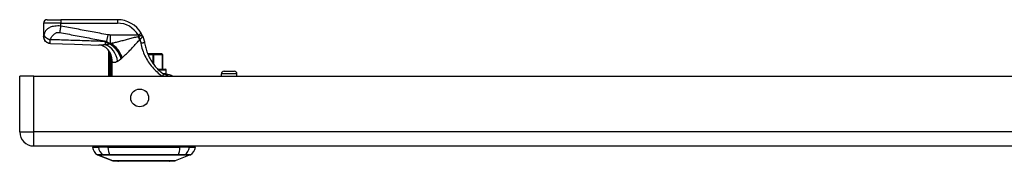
# Model space of a CAD drawing. Header units: inches. Extents: x 7 to 171, y 11 to 89.
# Tile 1 of 128: x 7.28 to 18.57, y 10.92 to 12.54. Entities that reach past the tile are written whole.
import ezdxf

# ---------------------------------------------------------------- set-up
doc = ezdxf.new("R2010")
doc.units = ezdxf.units.IN
doc.header["$MEASUREMENT"] = 0
doc.layers.add('Visible Edges(ANSI)', color=7, linetype='Continuous', lineweight=25)
doc.layers.add('Visible Tangent Edges(ANSI)', color=7, linetype='Continuous', lineweight=25)

msp = doc.modelspace()

# ---------------------------------------------------------------- linework, layer by layer
at = {"layer": 'Visible Edges(ANSI)'}
for p, q in [((7.595, 12.542), (7.753, 12.542)), ((8.402, 12.542), (7.753, 12.542)), ((7.556, 12.503), (7.556, 12.351)), ((7.556, 12.351), (7.556, 12.349)), ((8.298, 12.185), (8.298, 11.897)), ((8.316, 12.163), (8.316, 12.162)), ((8.807, 12.152), (8.748, 12.152)), ((8.807, 12.152), (8.81, 12.152)), ((8.912, 12.152), (8.81, 12.152)), ((8.912, 12.152), (8.912, 12.152)), ((8.92, 11.975), (8.92, 12.144)), ((8.865, 11.975), (8.95, 11.975)), ((8.961, 11.928), (8.961, 11.963)), ((7.282, 11.258), (7.282, 11.897)), ((7.443, 11.897), (7.282, 11.897)), ((7.443, 11.897), (43.039, 11.897)), ((8.976, 11.916), (8.945, 11.916)), ((8.979, 11.916), (8.976, 11.916)), ((9.594, 11.897), (9.594, 11.921)), ((9.625, 11.953), (9.74, 11.953)), ((9.771, 11.897), (9.771, 11.921)), ((7.443, 11.097), (43.039, 11.097)), ((8.115, 11.082), (8.183, 11.082)), ((8.294, 11.082), (8.183, 11.082)), ((8.294, 11.082), (9.117, 11.082)), ((9.228, 11.082), (9.117, 11.082)), ((9.228, 11.082), (9.296, 11.082)), ((8.349, 10.927), (8.175, 10.995)), ((9.236, 10.995), (9.062, 10.927)), ((8.998, 10.922), (8.413, 10.922))]:
    msp.add_line(p, q, dxfattribs=at)
at = {"layer": 'Visible Edges(ANSI)', "flags": 128}
for points in [[(7.633, 12.27), (7.618, 12.272), (7.603, 12.277), (7.59, 12.284), (7.578, 12.294), (7.569, 12.306), (7.562, 12.32), (7.557, 12.334), (7.556, 12.349)], [(8.688, 12.359), (8.688, 12.36), (8.687, 12.361), (8.686, 12.362), (8.686, 12.363), (8.685, 12.365), (8.685, 12.366), (8.684, 12.367), (8.683, 12.368), (8.683, 12.369), (8.682, 12.371), (8.682, 12.372), (8.681, 12.373), (8.68, 12.374), (8.68, 12.375), (8.679, 12.377), (8.678, 12.378), (8.678, 12.379), (8.677, 12.38), (8.676, 12.381), (8.676, 12.383), (8.675, 12.384), (8.674, 12.385), (8.674, 12.386), (8.673, 12.387)], [(8.688, 12.359), (8.69, 12.355), (8.691, 12.352), (8.692, 12.349), (8.694, 12.346), (8.695, 12.342), (8.696, 12.339), (8.698, 12.336), (8.699, 12.332), (8.7, 12.329), (8.701, 12.326), (8.702, 12.322), (8.703, 12.319), (8.704, 12.315), (8.705, 12.312), (8.706, 12.309), (8.707, 12.305), (8.708, 12.302), (8.709, 12.298), (8.709, 12.295), (8.71, 12.291), (8.711, 12.288), (8.712, 12.284), (8.712, 12.281), (8.713, 12.277)], [(7.633, 12.27), (7.911, 12.261), (8.189, 12.251)], [(8.294, 12.199), (8.282, 12.212), (8.268, 12.223), (8.253, 12.233), (8.237, 12.24), (8.223, 12.246), (8.21, 12.249), (8.198, 12.251), (8.189, 12.251)], [(8.713, 12.277), (8.715, 12.263), (8.718, 12.248), (8.722, 12.233), (8.726, 12.219), (8.73, 12.204), (8.734, 12.19), (8.739, 12.176), (8.745, 12.161), (8.75, 12.147), (8.756, 12.134), (8.763, 12.12), (8.77, 12.107), (8.777, 12.093), (8.784, 12.08), (8.792, 12.067), (8.8, 12.055), (8.809, 12.042), (8.818, 12.03), (8.827, 12.019), (8.836, 12.007), (8.846, 11.996), (8.856, 11.985), (8.866, 11.974), (8.876, 11.964)], [(8.298, 12.185), (8.298, 12.185), (8.299, 12.185), (8.299, 12.185), (8.299, 12.185), (8.299, 12.184), (8.3, 12.184), (8.3, 12.184), (8.3, 12.183), (8.301, 12.182), (8.302, 12.181), (8.302, 12.181), (8.303, 12.18), (8.304, 12.179), (8.305, 12.178), (8.305, 12.177), (8.306, 12.175), (8.307, 12.174), (8.308, 12.173), (8.31, 12.171), (8.311, 12.17), (8.312, 12.168), (8.313, 12.166), (8.314, 12.165), (8.316, 12.163)], [(8.316, 12.162), (8.317, 12.162), (8.317, 12.162), (8.317, 12.161), (8.317, 12.161), (8.317, 12.161), (8.317, 12.161), (8.318, 12.16), (8.318, 12.16), (8.318, 12.16), (8.318, 12.159), (8.318, 12.159), (8.319, 12.159), (8.319, 12.158), (8.319, 12.158), (8.319, 12.157), (8.319, 12.157), (8.32, 12.157), (8.32, 12.156), (8.32, 12.156), (8.32, 12.156), (8.32, 12.155), (8.321, 12.155), (8.321, 12.154), (8.321, 12.154)], [(8.921, 11.925), (8.919, 11.926), (8.917, 11.928), (8.915, 11.929), (8.913, 11.931), (8.911, 11.932), (8.91, 11.934), (8.908, 11.935), (8.906, 11.937), (8.904, 11.938), (8.902, 11.94), (8.9, 11.942), (8.898, 11.943), (8.896, 11.945), (8.894, 11.947), (8.893, 11.948), (8.891, 11.95), (8.889, 11.952), (8.887, 11.953), (8.885, 11.955), (8.883, 11.957), (8.881, 11.959), (8.88, 11.96), (8.878, 11.962), (8.876, 11.964)], [(8.945, 11.916), (8.945, 11.916), (8.944, 11.916), (8.943, 11.916), (8.942, 11.916), (8.941, 11.916), (8.941, 11.916), (8.94, 11.917), (8.939, 11.917), (8.938, 11.917), (8.937, 11.917), (8.935, 11.917), (8.934, 11.918), (8.933, 11.918), (8.932, 11.918), (8.931, 11.919), (8.93, 11.919), (8.929, 11.92), (8.928, 11.92), (8.926, 11.921), (8.925, 11.922), (8.924, 11.922), (8.923, 11.923), (8.922, 11.924), (8.921, 11.925)], [(8.976, 11.916), (8.987, 11.916), (8.996, 11.914), (9.005, 11.912), (9.012, 11.909), (9.019, 11.906), (9.024, 11.904), (9.029, 11.901), (9.035, 11.897)], [(8.35, 10.927), (8.351, 10.927), (8.352, 10.927), (8.354, 10.927), (8.357, 10.927), (8.361, 10.927), (8.366, 10.927), (8.371, 10.927), (8.377, 10.927), (8.384, 10.927), (8.392, 10.927), (8.401, 10.927), (8.41, 10.926), (8.42, 10.926), (8.431, 10.926), (8.442, 10.926), (8.454, 10.926), (8.467, 10.926), (8.48, 10.926), (8.494, 10.926), (8.508, 10.926), (8.523, 10.927), (8.538, 10.927), (8.554, 10.927), (8.57, 10.927), (8.586, 10.927), (8.603, 10.927), (8.619, 10.927), (8.636, 10.927), (8.654, 10.927), (8.671, 10.927), (8.688, 10.927), (8.706, 10.927), (8.723, 10.927), (8.741, 10.927), (8.758, 10.927), (8.775, 10.927), (8.792, 10.927), (8.809, 10.927), (8.826, 10.927), (8.842, 10.927), (8.858, 10.927), (8.874, 10.927), (8.889, 10.927), (8.903, 10.926), (8.918, 10.926), (8.931, 10.926), (8.944, 10.926), (8.957, 10.926), (8.969, 10.926), (8.98, 10.926), (8.991, 10.926), (9.001, 10.926), (9.01, 10.927), (9.019, 10.927), (9.027, 10.927), (9.034, 10.927), (9.04, 10.927), (9.045, 10.927), (9.05, 10.927), (9.054, 10.927), (9.057, 10.927), (9.059, 10.927), (9.06, 10.927), (9.061, 10.927)]]:
    msp.add_lwpolyline(points, dxfattribs=at)
at = {"layer": 'Visible Edges(ANSI)'}
msp.add_circle((8.657, 11.647), 0.102, dxfattribs=at)
for centre, radius, start, end in [((7.595, 12.503), 0.0394, 90, 180), ((8.402, 12.227), 0.315, 30.5805, 90), ((8.125, 12.093), 0.197, 28.1462, 37.2505), ((8.912, 12.144), 0.00787, 0, 90), ((8.95, 11.963), 0.0118, 0, 90), ((8.95, 11.928), 0.0118, 270, 0), ((9.625, 11.921), 0.0315, 90, 180), ((9.74, 11.921), 0.0315, 0, 90), ((7.443, 11.258), 0.161, 180, 270), ((8.232, 11.098), 0.118, 187.9413, 240.2709), ((8.174, 11.074), 0.0394, 143.1301, 168.463), ((9.179, 11.098), 0.118, 299.7291, 352.0587), ((9.237, 11.074), 0.0394, 11.537, 36.8699), ((8.178, 11.004), 0.00984, 240.2709, 248.7495), ((9.233, 11.004), 0.00984, 291.2505, 299.7291), ((8.35, 10.932), 0.00492, 248.7495, 269.7912), ((8.413, 10.934), 0.0118, 216.6507, 270), ((8.998, 10.934), 0.0118, 270, 323.3493), ((9.061, 10.932), 0.00492, 270.2088, 291.2505)]:
    msp.add_arc(centre, radius, start, end, dxfattribs=at)
at = {"layer": 'Visible Tangent Edges(ANSI)'}
for p, q in [((7.753, 12.542), (7.753, 12.503)), ((8.402, 12.542), (8.402, 12.503)), ((7.753, 12.503), (7.556, 12.503)), ((7.753, 12.47), (7.753, 12.503)), ((7.753, 12.503), (8.402, 12.503)), ((8.29, 12.37), (8.276, 12.295)), ((8.639, 12.367), (8.319, 12.367)), ((8.319, 12.367), (8.319, 12.269)), ((8.639, 12.367), (8.673, 12.387)), ((8.311, 12.267), (8.311, 12.264)), ((8.323, 12.267), (8.311, 12.267)), ((8.319, 12.269), (8.329, 12.269)), ((8.312, 12.085), (8.331, 12.085)), ((8.312, 12.085), (8.312, 11.897)), ((8.328, 12.137), (8.323, 12.136)), ((8.331, 11.897), (8.331, 12.085)), ((8.752, 12.144), (8.807, 12.144)), ((8.807, 12.144), (8.807, 12.152)), ((8.807, 12.144), (8.807, 12.045)), ((8.817, 12.144), (8.807, 12.144)), ((8.817, 12.031), (8.817, 12.144)), ((8.817, 12.144), (8.919, 12.144)), ((8.92, 12.144), (8.919, 12.144)), ((8.919, 12.144), (8.919, 11.975)), ((8.341, 12.062), (8.332, 12.062)), ((8.332, 12.062), (8.332, 11.897)), ((8.341, 11.897), (8.341, 12.062)), ((8.961, 11.963), (8.876, 11.963)), ((7.443, 11.258), (7.443, 11.897)), ((8.917, 11.928), (8.961, 11.928)), ((9.771, 11.921), (9.594, 11.921)), ((7.282, 11.258), (7.443, 11.258)), ((43.039, 11.258), (7.443, 11.258)), ((7.443, 11.097), (7.443, 11.258)), ((8.175, 10.995), (8.349, 10.927)), ((8.24, 10.995), (8.24, 10.995)), ((8.313, 10.995), (8.314, 10.995)), ((9.098, 10.995), (9.098, 10.995)), ((9.171, 10.995), (9.171, 10.995))]:
    msp.add_line(p, q, dxfattribs=at)
at = {"layer": 'Visible Tangent Edges(ANSI)', "flags": 128}
for points in [[(7.753, 12.47), (7.735, 12.471), (7.717, 12.471), (7.7, 12.47), (7.684, 12.468), (7.669, 12.466), (7.655, 12.463), (7.643, 12.459), (7.632, 12.455), (7.622, 12.451), (7.613, 12.446), (7.606, 12.441), (7.599, 12.436), (7.593, 12.431), (7.588, 12.425), (7.583, 12.42), (7.579, 12.414), (7.575, 12.408), (7.572, 12.402), (7.569, 12.397), (7.567, 12.391), (7.564, 12.385), (7.562, 12.378), (7.561, 12.372), (7.559, 12.366)], [(7.753, 12.47), (7.752, 12.467), (7.752, 12.464), (7.751, 12.46), (7.75, 12.457), (7.75, 12.454), (7.749, 12.45), (7.749, 12.447), (7.748, 12.444), (7.747, 12.44), (7.747, 12.437), (7.746, 12.434), (7.746, 12.431), (7.745, 12.427), (7.744, 12.424), (7.744, 12.421), (7.743, 12.418), (7.743, 12.415), (7.742, 12.412), (7.742, 12.409), (7.741, 12.406), (7.74, 12.404), (7.74, 12.401), (7.739, 12.398), (7.739, 12.396)], [(8.29, 12.37), (8.268, 12.374), (8.245, 12.378), (8.223, 12.382), (8.201, 12.387), (8.178, 12.391), (8.156, 12.395), (8.134, 12.399), (8.111, 12.403), (8.089, 12.407), (8.066, 12.412), (8.044, 12.416), (8.022, 12.42), (7.999, 12.424), (7.977, 12.428), (7.954, 12.433), (7.932, 12.437), (7.91, 12.441), (7.887, 12.445), (7.865, 12.449), (7.842, 12.454), (7.82, 12.458), (7.798, 12.462), (7.775, 12.466), (7.753, 12.47)], [(7.559, 12.366), (7.559, 12.365), (7.559, 12.364), (7.559, 12.364), (7.559, 12.363), (7.558, 12.362), (7.558, 12.361), (7.558, 12.36), (7.558, 12.36), (7.558, 12.359), (7.558, 12.358), (7.557, 12.358), (7.557, 12.357), (7.557, 12.356), (7.557, 12.355), (7.557, 12.355), (7.557, 12.354), (7.556, 12.354), (7.556, 12.353), (7.556, 12.353), (7.556, 12.352), (7.556, 12.352), (7.556, 12.351), (7.556, 12.351), (7.556, 12.351)], [(7.556, 12.351), (7.556, 12.346), (7.557, 12.342), (7.557, 12.337), (7.558, 12.332), (7.56, 12.328), (7.561, 12.323), (7.563, 12.318), (7.566, 12.314), (7.568, 12.309), (7.571, 12.305), (7.574, 12.301), (7.578, 12.297), (7.582, 12.293), (7.586, 12.29), (7.59, 12.287), (7.594, 12.284), (7.599, 12.281), (7.604, 12.279), (7.608, 12.277), (7.613, 12.275), (7.618, 12.274), (7.623, 12.273), (7.627, 12.272), (7.632, 12.272)], [(7.559, 12.366), (7.56, 12.364), (7.561, 12.361), (7.562, 12.359), (7.564, 12.356), (7.566, 12.354), (7.567, 12.351), (7.57, 12.349), (7.572, 12.346), (7.575, 12.343), (7.578, 12.341), (7.581, 12.338), (7.584, 12.336), (7.587, 12.333), (7.591, 12.331), (7.595, 12.329), (7.599, 12.327), (7.603, 12.324), (7.607, 12.323), (7.611, 12.321), (7.615, 12.319), (7.619, 12.317), (7.623, 12.316), (7.627, 12.315), (7.632, 12.313)], [(7.632, 12.272), (7.632, 12.273), (7.632, 12.273), (7.631, 12.274), (7.631, 12.275), (7.631, 12.277), (7.631, 12.278), (7.631, 12.279), (7.631, 12.281), (7.631, 12.282), (7.631, 12.284), (7.631, 12.286), (7.631, 12.287), (7.631, 12.289), (7.631, 12.291), (7.631, 12.293), (7.631, 12.295), (7.631, 12.297), (7.631, 12.299), (7.631, 12.301), (7.631, 12.304), (7.631, 12.306), (7.631, 12.308), (7.631, 12.311), (7.632, 12.313)], [(7.632, 12.313), (7.633, 12.319), (7.636, 12.324), (7.638, 12.329), (7.641, 12.334), (7.643, 12.339), (7.646, 12.344), (7.649, 12.349), (7.653, 12.353), (7.656, 12.358), (7.66, 12.362), (7.664, 12.366), (7.668, 12.371), (7.672, 12.375), (7.677, 12.378), (7.682, 12.382), (7.687, 12.385), (7.692, 12.389), (7.698, 12.391), (7.704, 12.394), (7.711, 12.395), (7.717, 12.397), (7.724, 12.397), (7.732, 12.397), (7.739, 12.396)], [(8.259, 12.292), (8.233, 12.293), (8.206, 12.294), (8.18, 12.295), (8.154, 12.296), (8.128, 12.297), (8.102, 12.298), (8.076, 12.299), (8.05, 12.3), (8.023, 12.301), (7.997, 12.302), (7.971, 12.303), (7.945, 12.303), (7.919, 12.304), (7.893, 12.305), (7.867, 12.306), (7.841, 12.307), (7.814, 12.308), (7.788, 12.309), (7.762, 12.309), (7.736, 12.31), (7.71, 12.311), (7.684, 12.312), (7.658, 12.313), (7.632, 12.313)], [(7.739, 12.396), (7.761, 12.392), (7.784, 12.387), (7.806, 12.383), (7.828, 12.379), (7.851, 12.375), (7.873, 12.371), (7.896, 12.366), (7.918, 12.362), (7.94, 12.358), (7.963, 12.354), (7.985, 12.35), (8.008, 12.345), (8.03, 12.341), (8.052, 12.337), (8.075, 12.333), (8.097, 12.329), (8.12, 12.325), (8.142, 12.32), (8.164, 12.316), (8.187, 12.312), (8.209, 12.308), (8.232, 12.304), (8.254, 12.299), (8.276, 12.295)], [(8.319, 12.367), (8.318, 12.367), (8.317, 12.367), (8.316, 12.367), (8.315, 12.367), (8.313, 12.367), (8.312, 12.368), (8.311, 12.368), (8.31, 12.368), (8.309, 12.368), (8.307, 12.368), (8.306, 12.368), (8.305, 12.368), (8.304, 12.368), (8.303, 12.368), (8.301, 12.368), (8.3, 12.368), (8.299, 12.369), (8.298, 12.369), (8.296, 12.369), (8.295, 12.369), (8.294, 12.369), (8.293, 12.369), (8.292, 12.37), (8.29, 12.37)], [(8.634, 12.348), (8.621, 12.344), (8.608, 12.34), (8.594, 12.337), (8.581, 12.333), (8.568, 12.33), (8.554, 12.326), (8.541, 12.322), (8.528, 12.319), (8.515, 12.315), (8.502, 12.312), (8.489, 12.309), (8.476, 12.305), (8.463, 12.302), (8.451, 12.299), (8.438, 12.295), (8.425, 12.292), (8.413, 12.289), (8.4, 12.286), (8.388, 12.283), (8.376, 12.28), (8.364, 12.277), (8.352, 12.275), (8.34, 12.272), (8.329, 12.269)], [(8.456, 12.106), (8.464, 12.113), (8.472, 12.12), (8.48, 12.127), (8.488, 12.135), (8.496, 12.143), (8.504, 12.15), (8.512, 12.159), (8.52, 12.167), (8.529, 12.175), (8.537, 12.184), (8.545, 12.193), (8.554, 12.201), (8.562, 12.21), (8.571, 12.22), (8.58, 12.229), (8.588, 12.238), (8.597, 12.247), (8.606, 12.257), (8.614, 12.266), (8.623, 12.276), (8.632, 12.286), (8.641, 12.295), (8.65, 12.305), (8.658, 12.315)], [(8.646, 12.35), (8.645, 12.35), (8.645, 12.35), (8.644, 12.35), (8.644, 12.35), (8.643, 12.35), (8.643, 12.35), (8.642, 12.35), (8.642, 12.349), (8.641, 12.349), (8.641, 12.349), (8.64, 12.349), (8.64, 12.349), (8.639, 12.349), (8.639, 12.349), (8.638, 12.349), (8.638, 12.349), (8.637, 12.348), (8.637, 12.348), (8.636, 12.348), (8.636, 12.348), (8.635, 12.348), (8.635, 12.348), (8.635, 12.348), (8.634, 12.348)], [(8.639, 12.367), (8.639, 12.367), (8.64, 12.366), (8.64, 12.365), (8.64, 12.365), (8.641, 12.364), (8.641, 12.363), (8.641, 12.362), (8.641, 12.362), (8.642, 12.361), (8.642, 12.36), (8.642, 12.36), (8.642, 12.359), (8.643, 12.358), (8.643, 12.357), (8.643, 12.357), (8.643, 12.356), (8.644, 12.355), (8.644, 12.355), (8.644, 12.354), (8.645, 12.353), (8.645, 12.352), (8.645, 12.352), (8.645, 12.351), (8.646, 12.35)], [(8.688, 12.359), (8.688, 12.359), (8.687, 12.36), (8.686, 12.36), (8.686, 12.361), (8.685, 12.361), (8.684, 12.361), (8.682, 12.361), (8.681, 12.361), (8.679, 12.36), (8.678, 12.36), (8.676, 12.359), (8.674, 12.359), (8.672, 12.358), (8.67, 12.358), (8.668, 12.357), (8.666, 12.356), (8.663, 12.356), (8.661, 12.355), (8.658, 12.354), (8.656, 12.353), (8.653, 12.353), (8.651, 12.352), (8.648, 12.351), (8.646, 12.35)], [(8.658, 12.315), (8.658, 12.315), (8.658, 12.315), (8.658, 12.315), (8.658, 12.315), (8.658, 12.316), (8.659, 12.316), (8.659, 12.316), (8.659, 12.316), (8.659, 12.316), (8.659, 12.316), (8.659, 12.317), (8.659, 12.317), (8.659, 12.317), (8.659, 12.317), (8.659, 12.317), (8.659, 12.317), (8.659, 12.317), (8.659, 12.317), (8.659, 12.317), (8.659, 12.317), (8.659, 12.318), (8.659, 12.318), (8.66, 12.318), (8.66, 12.318)], [(8.658, 12.315), (8.659, 12.313), (8.66, 12.311), (8.66, 12.309), (8.661, 12.308), (8.661, 12.306), (8.662, 12.304), (8.663, 12.302), (8.663, 12.3), (8.664, 12.299), (8.664, 12.297), (8.665, 12.295), (8.665, 12.293), (8.666, 12.291), (8.666, 12.29), (8.667, 12.288), (8.667, 12.286), (8.668, 12.284), (8.668, 12.282), (8.668, 12.28), (8.669, 12.279), (8.669, 12.277), (8.67, 12.275), (8.67, 12.273), (8.67, 12.271)], [(8.66, 12.318), (8.662, 12.32), (8.664, 12.322), (8.666, 12.323), (8.668, 12.325), (8.67, 12.327), (8.672, 12.329), (8.674, 12.331), (8.676, 12.333), (8.678, 12.335), (8.68, 12.336), (8.681, 12.338), (8.683, 12.34), (8.684, 12.342), (8.685, 12.343), (8.686, 12.345), (8.687, 12.347), (8.688, 12.348), (8.689, 12.35), (8.689, 12.351), (8.689, 12.353), (8.689, 12.354), (8.689, 12.356), (8.689, 12.357), (8.688, 12.359)], [(7.633, 12.27), (7.633, 12.27), (7.633, 12.27), (7.633, 12.27), (7.633, 12.27), (7.633, 12.27), (7.633, 12.27), (7.633, 12.27), (7.633, 12.27), (7.633, 12.27), (7.633, 12.27), (7.633, 12.271), (7.633, 12.271), (7.632, 12.271), (7.632, 12.271), (7.632, 12.271), (7.632, 12.271), (7.632, 12.271), (7.632, 12.271), (7.632, 12.271), (7.632, 12.271), (7.632, 12.272), (7.632, 12.272), (7.632, 12.272), (7.632, 12.272)], [(8.264, 12.254), (8.26, 12.254), (8.257, 12.254), (8.253, 12.253), (8.25, 12.253), (8.247, 12.253), (8.243, 12.253), (8.24, 12.252), (8.237, 12.252), (8.234, 12.252), (8.23, 12.252), (8.227, 12.252), (8.224, 12.252), (8.221, 12.251), (8.218, 12.251), (8.215, 12.251), (8.212, 12.251), (8.209, 12.251), (8.206, 12.251), (8.203, 12.251), (8.2, 12.251), (8.197, 12.251), (8.195, 12.251), (8.192, 12.251), (8.189, 12.251)], [(8.311, 12.267), (8.309, 12.268), (8.307, 12.269), (8.304, 12.27), (8.302, 12.271), (8.3, 12.272), (8.297, 12.273), (8.295, 12.274), (8.293, 12.275), (8.291, 12.276), (8.289, 12.277), (8.286, 12.278), (8.284, 12.279), (8.282, 12.28), (8.28, 12.281), (8.278, 12.282), (8.275, 12.283), (8.273, 12.284), (8.271, 12.285), (8.269, 12.286), (8.267, 12.287), (8.265, 12.288), (8.263, 12.289), (8.261, 12.291), (8.259, 12.292)], [(8.311, 12.264), (8.309, 12.264), (8.308, 12.263), (8.306, 12.263), (8.304, 12.262), (8.302, 12.262), (8.3, 12.261), (8.298, 12.261), (8.296, 12.26), (8.294, 12.26), (8.292, 12.259), (8.29, 12.259), (8.288, 12.258), (8.286, 12.258), (8.284, 12.258), (8.282, 12.257), (8.28, 12.257), (8.278, 12.257), (8.276, 12.256), (8.274, 12.256), (8.272, 12.256), (8.27, 12.255), (8.268, 12.255), (8.266, 12.255), (8.264, 12.254)], [(8.276, 12.295), (8.278, 12.294), (8.28, 12.292), (8.282, 12.291), (8.284, 12.289), (8.285, 12.288), (8.287, 12.287), (8.289, 12.286), (8.291, 12.284), (8.293, 12.283), (8.294, 12.282), (8.296, 12.281), (8.298, 12.28), (8.3, 12.279), (8.302, 12.278), (8.303, 12.277), (8.305, 12.276), (8.307, 12.275), (8.309, 12.274), (8.31, 12.273), (8.312, 12.272), (8.314, 12.272), (8.316, 12.271), (8.318, 12.27), (8.319, 12.269)], [(8.323, 12.267), (8.322, 12.267), (8.322, 12.267), (8.321, 12.267), (8.321, 12.266), (8.32, 12.266), (8.32, 12.266), (8.319, 12.266), (8.319, 12.266), (8.318, 12.266), (8.318, 12.266), (8.317, 12.266), (8.317, 12.266), (8.316, 12.266), (8.316, 12.265), (8.316, 12.265), (8.315, 12.265), (8.315, 12.265), (8.314, 12.265), (8.314, 12.265), (8.313, 12.265), (8.313, 12.265), (8.312, 12.265), (8.312, 12.265), (8.311, 12.264)], [(8.329, 12.269), (8.328, 12.269), (8.328, 12.269), (8.328, 12.269), (8.328, 12.269), (8.327, 12.269), (8.327, 12.269), (8.327, 12.269), (8.327, 12.269), (8.326, 12.268), (8.326, 12.268), (8.326, 12.268), (8.326, 12.268), (8.325, 12.268), (8.325, 12.268), (8.325, 12.268), (8.325, 12.268), (8.324, 12.268), (8.324, 12.268), (8.324, 12.267), (8.324, 12.267), (8.323, 12.267), (8.323, 12.267), (8.323, 12.267), (8.323, 12.267)], [(8.713, 12.277), (8.713, 12.277), (8.712, 12.277), (8.712, 12.277), (8.711, 12.277), (8.711, 12.277), (8.71, 12.277), (8.709, 12.277), (8.707, 12.277), (8.706, 12.277), (8.704, 12.276), (8.702, 12.276), (8.7, 12.276), (8.698, 12.276), (8.696, 12.275), (8.693, 12.275), (8.691, 12.274), (8.688, 12.274), (8.686, 12.274), (8.683, 12.273), (8.68, 12.273), (8.678, 12.272), (8.675, 12.272), (8.673, 12.272), (8.67, 12.271)], [(8.67, 12.271), (8.674, 12.253), (8.678, 12.234), (8.683, 12.216), (8.689, 12.198), (8.695, 12.18), (8.702, 12.162), (8.709, 12.145), (8.717, 12.127), (8.726, 12.11), (8.735, 12.094), (8.745, 12.077), (8.755, 12.061), (8.766, 12.045), (8.778, 12.029), (8.789, 12.014), (8.802, 11.999), (8.815, 11.985), (8.828, 11.971), (8.842, 11.957), (8.856, 11.944), (8.87, 11.931), (8.884, 11.919), (8.899, 11.908), (8.913, 11.897)], [(8.313, 12.139), (8.312, 12.136), (8.312, 12.134), (8.312, 12.132), (8.312, 12.13), (8.312, 12.128), (8.312, 12.125), (8.312, 12.123), (8.312, 12.121), (8.312, 12.119), (8.312, 12.116), (8.312, 12.114), (8.312, 12.112), (8.312, 12.11), (8.312, 12.107), (8.312, 12.105), (8.312, 12.103), (8.312, 12.1), (8.312, 12.098), (8.312, 12.096), (8.312, 12.094), (8.312, 12.091), (8.312, 12.089), (8.312, 12.087), (8.312, 12.085)], [(8.316, 12.162), (8.316, 12.161), (8.316, 12.161), (8.316, 12.16), (8.315, 12.159), (8.315, 12.158), (8.315, 12.158), (8.315, 12.157), (8.314, 12.156), (8.314, 12.155), (8.314, 12.154), (8.314, 12.153), (8.314, 12.152), (8.314, 12.151), (8.313, 12.15), (8.313, 12.149), (8.313, 12.147), (8.313, 12.146), (8.313, 12.145), (8.313, 12.144), (8.313, 12.143), (8.313, 12.142), (8.313, 12.141), (8.313, 12.14), (8.313, 12.139)], [(8.323, 12.136), (8.323, 12.137), (8.322, 12.138), (8.322, 12.14), (8.322, 12.141), (8.322, 12.142), (8.321, 12.144), (8.321, 12.145), (8.321, 12.146), (8.321, 12.147), (8.32, 12.149), (8.32, 12.15), (8.32, 12.151), (8.32, 12.152), (8.32, 12.153), (8.319, 12.154), (8.319, 12.154), (8.319, 12.155), (8.319, 12.155), (8.32, 12.156), (8.32, 12.156), (8.32, 12.155), (8.32, 12.155), (8.321, 12.155), (8.321, 12.154)], [(8.328, 12.137), (8.328, 12.138), (8.327, 12.139), (8.327, 12.139), (8.327, 12.14), (8.326, 12.141), (8.326, 12.142), (8.326, 12.142), (8.326, 12.143), (8.325, 12.144), (8.325, 12.144), (8.325, 12.145), (8.325, 12.146), (8.324, 12.146), (8.324, 12.147), (8.324, 12.148), (8.323, 12.149), (8.323, 12.149), (8.323, 12.15), (8.322, 12.151), (8.322, 12.151), (8.322, 12.152), (8.322, 12.153), (8.321, 12.153), (8.321, 12.154)], [(8.331, 12.085), (8.33, 12.087), (8.33, 12.089), (8.33, 12.091), (8.33, 12.094), (8.33, 12.096), (8.329, 12.098), (8.329, 12.1), (8.329, 12.102), (8.328, 12.105), (8.328, 12.107), (8.328, 12.109), (8.327, 12.111), (8.327, 12.113), (8.327, 12.115), (8.326, 12.117), (8.326, 12.119), (8.326, 12.121), (8.325, 12.124), (8.325, 12.126), (8.325, 12.128), (8.324, 12.13), (8.324, 12.132), (8.323, 12.134), (8.323, 12.136)], [(8.341, 12.062), (8.341, 12.065), (8.341, 12.069), (8.341, 12.072), (8.341, 12.075), (8.341, 12.078), (8.34, 12.081), (8.34, 12.085), (8.34, 12.088), (8.339, 12.091), (8.339, 12.094), (8.338, 12.097), (8.338, 12.1), (8.337, 12.104), (8.337, 12.107), (8.336, 12.11), (8.335, 12.113), (8.334, 12.116), (8.334, 12.119), (8.333, 12.122), (8.332, 12.125), (8.331, 12.128), (8.33, 12.131), (8.329, 12.134), (8.328, 12.137)], [(8.331, 12.085), (8.331, 12.084), (8.331, 12.083), (8.331, 12.082), (8.331, 12.081), (8.331, 12.08), (8.331, 12.079), (8.331, 12.078), (8.331, 12.077), (8.331, 12.076), (8.331, 12.075), (8.332, 12.074), (8.332, 12.073), (8.332, 12.073), (8.332, 12.072), (8.332, 12.071), (8.332, 12.07), (8.332, 12.069), (8.332, 12.068), (8.332, 12.067), (8.332, 12.066), (8.332, 12.065), (8.332, 12.064), (8.332, 12.063), (8.332, 12.062)], [(8.404, 12.068), (8.405, 12.069), (8.407, 12.07), (8.408, 12.071), (8.41, 12.072), (8.412, 12.073), (8.413, 12.073), (8.415, 12.075), (8.417, 12.076), (8.419, 12.077), (8.42, 12.078), (8.422, 12.079), (8.424, 12.08), (8.425, 12.081), (8.427, 12.082), (8.429, 12.084), (8.431, 12.085), (8.432, 12.086), (8.434, 12.088), (8.436, 12.089), (8.438, 12.09), (8.44, 12.092), (8.441, 12.093), (8.443, 12.095), (8.445, 12.096)], [(8.445, 12.096), (8.445, 12.096), (8.446, 12.097), (8.446, 12.097), (8.446, 12.097), (8.446, 12.098), (8.447, 12.098), (8.447, 12.098), (8.447, 12.098), (8.448, 12.099), (8.448, 12.099), (8.448, 12.099), (8.449, 12.099), (8.449, 12.1), (8.449, 12.1), (8.45, 12.1), (8.45, 12.101), (8.45, 12.101), (8.451, 12.101), (8.451, 12.101), (8.451, 12.102), (8.452, 12.102), (8.452, 12.102), (8.452, 12.102), (8.452, 12.103)], [(8.452, 12.103), (8.453, 12.103), (8.453, 12.103), (8.453, 12.103), (8.453, 12.103), (8.453, 12.103), (8.453, 12.104), (8.454, 12.104), (8.454, 12.104), (8.454, 12.104), (8.454, 12.104), (8.454, 12.104), (8.454, 12.104), (8.455, 12.105), (8.455, 12.105), (8.455, 12.105), (8.455, 12.105), (8.455, 12.105), (8.455, 12.105), (8.456, 12.105), (8.456, 12.106), (8.456, 12.106), (8.456, 12.106), (8.456, 12.106), (8.456, 12.106)], [(8.341, 12.062), (8.343, 12.061), (8.345, 12.059), (8.347, 12.058), (8.349, 12.057), (8.351, 12.056), (8.353, 12.056), (8.355, 12.055), (8.358, 12.055), (8.36, 12.055), (8.362, 12.055), (8.365, 12.055), (8.368, 12.055), (8.37, 12.055), (8.373, 12.056), (8.376, 12.057), (8.379, 12.057), (8.382, 12.058), (8.384, 12.059), (8.388, 12.061), (8.391, 12.062), (8.394, 12.063), (8.397, 12.065), (8.4, 12.066), (8.404, 12.068)], [(8.921, 11.925), (8.922, 11.924), (8.922, 11.923), (8.923, 11.923), (8.923, 11.922), (8.924, 11.921), (8.924, 11.92), (8.924, 11.92), (8.924, 11.919), (8.925, 11.918), (8.925, 11.916), (8.925, 11.915), (8.925, 11.914), (8.925, 11.913), (8.925, 11.912), (8.925, 11.91), (8.924, 11.909), (8.924, 11.907), (8.924, 11.906), (8.923, 11.905), (8.923, 11.903), (8.922, 11.902), (8.922, 11.9), (8.921, 11.899), (8.92, 11.897)], [(8.945, 11.916), (8.947, 11.916), (8.948, 11.916), (8.949, 11.916), (8.951, 11.916), (8.952, 11.915), (8.954, 11.915), (8.955, 11.915), (8.957, 11.914), (8.958, 11.914), (8.959, 11.913), (8.961, 11.912), (8.962, 11.912), (8.963, 11.911), (8.965, 11.91), (8.966, 11.909), (8.967, 11.908), (8.968, 11.907), (8.969, 11.905), (8.97, 11.904), (8.971, 11.903), (8.972, 11.902), (8.973, 11.9), (8.974, 11.899), (8.975, 11.897)], [(8.238, 10.995), (8.233, 10.995), (8.228, 10.995), (8.223, 10.995), (8.218, 10.995), (8.214, 10.995), (8.21, 10.995), (8.206, 10.995), (8.202, 10.995), (8.199, 10.995), (8.196, 10.995), (8.192, 10.995), (8.19, 10.995), (8.187, 10.995), (8.185, 10.995), (8.183, 10.995), (8.181, 10.995), (8.179, 10.995), (8.177, 10.995), (8.176, 10.995), (8.175, 10.995), (8.174, 10.995), (8.174, 10.995), (8.174, 10.995), (8.173, 10.995)], [(8.175, 10.995), (8.175, 10.995), (8.175, 10.995), (8.176, 10.995), (8.177, 10.995), (8.178, 10.995), (8.179, 10.995), (8.18, 10.995), (8.182, 10.995), (8.184, 10.995), (8.186, 10.995), (8.189, 10.995), (8.191, 10.995), (8.194, 10.995), (8.197, 10.995), (8.2, 10.995), (8.204, 10.995), (8.208, 10.995), (8.212, 10.995), (8.216, 10.995), (8.22, 10.995), (8.225, 10.995), (8.23, 10.995), (8.235, 10.995), (8.24, 10.995)], [(8.312, 10.995), (8.308, 10.996), (8.304, 10.996), (8.3, 10.996), (8.296, 10.996), (8.292, 10.996), (8.288, 10.996), (8.284, 10.996), (8.28, 10.996), (8.277, 10.996), (8.273, 10.996), (8.27, 10.996), (8.266, 10.996), (8.263, 10.996), (8.26, 10.996), (8.257, 10.996), (8.255, 10.996), (8.252, 10.996), (8.25, 10.996), (8.247, 10.996), (8.245, 10.996), (8.243, 10.996), (8.241, 10.996), (8.24, 10.996), (8.238, 10.995)], [(8.24, 10.995), (8.242, 10.995), (8.243, 10.995), (8.245, 10.995), (8.247, 10.995), (8.249, 10.995), (8.252, 10.995), (8.254, 10.995), (8.257, 10.995), (8.259, 10.995), (8.262, 10.995), (8.265, 10.995), (8.268, 10.995), (8.271, 10.995), (8.275, 10.995), (8.278, 10.995), (8.282, 10.995), (8.285, 10.995), (8.289, 10.995), (8.293, 10.995), (8.297, 10.995), (8.301, 10.995), (8.305, 10.995), (8.309, 10.995), (8.313, 10.995)], [(9.099, 10.995), (9.067, 10.995), (9.035, 10.995), (9.003, 10.995), (8.97, 10.995), (8.937, 10.995), (8.904, 10.995), (8.871, 10.995), (8.838, 10.995), (8.805, 10.995), (8.771, 10.995), (8.738, 10.995), (8.705, 10.995), (8.672, 10.995), (8.638, 10.995), (8.605, 10.995), (8.572, 10.995), (8.539, 10.995), (8.506, 10.995), (8.473, 10.995), (8.441, 10.995), (8.408, 10.995), (8.376, 10.995), (8.344, 10.995), (8.312, 10.995)], [(8.314, 10.995), (8.345, 10.995), (8.377, 10.995), (8.409, 10.995), (8.441, 10.995), (8.474, 10.995), (8.506, 10.995), (8.539, 10.995), (8.572, 10.995), (8.605, 10.995), (8.638, 10.995), (8.672, 10.995), (8.705, 10.995), (8.738, 10.995), (8.771, 10.995), (8.805, 10.995), (8.838, 10.995), (8.871, 10.995), (8.904, 10.995), (8.937, 10.995), (8.969, 10.995), (9.002, 10.995), (9.034, 10.995), (9.066, 10.995), (9.098, 10.995)], [(9.098, 10.995), (9.102, 10.995), (9.106, 10.995), (9.11, 10.995), (9.114, 10.995), (9.118, 10.995), (9.122, 10.995), (9.126, 10.995), (9.129, 10.995), (9.133, 10.995), (9.136, 10.995), (9.14, 10.995), (9.143, 10.995), (9.146, 10.995), (9.149, 10.995), (9.152, 10.995), (9.155, 10.995), (9.157, 10.995), (9.16, 10.995), (9.162, 10.995), (9.164, 10.995), (9.166, 10.995), (9.168, 10.995), (9.17, 10.995), (9.171, 10.995)], [(9.173, 10.995), (9.172, 10.996), (9.17, 10.996), (9.168, 10.996), (9.166, 10.996), (9.164, 10.996), (9.162, 10.996), (9.159, 10.996), (9.156, 10.996), (9.154, 10.996), (9.151, 10.996), (9.148, 10.996), (9.145, 10.996), (9.141, 10.996), (9.138, 10.996), (9.134, 10.996), (9.131, 10.996), (9.127, 10.996), (9.123, 10.996), (9.119, 10.996), (9.115, 10.996), (9.111, 10.996), (9.107, 10.996), (9.103, 10.996), (9.099, 10.995)], [(9.171, 10.995), (9.177, 10.995), (9.182, 10.995), (9.186, 10.995), (9.191, 10.995), (9.195, 10.995), (9.2, 10.995), (9.204, 10.995), (9.207, 10.995), (9.211, 10.995), (9.214, 10.995), (9.217, 10.995), (9.22, 10.995), (9.223, 10.995), (9.225, 10.995), (9.227, 10.995), (9.229, 10.995), (9.231, 10.995), (9.232, 10.995), (9.234, 10.995), (9.235, 10.995), (9.235, 10.995), (9.236, 10.995), (9.236, 10.995), (9.236, 10.995)], [(9.238, 10.995), (9.238, 10.995), (9.237, 10.995), (9.237, 10.995), (9.236, 10.995), (9.235, 10.995), (9.234, 10.995), (9.232, 10.995), (9.23, 10.995), (9.229, 10.995), (9.226, 10.995), (9.224, 10.995), (9.221, 10.995), (9.219, 10.995), (9.216, 10.995), (9.212, 10.995), (9.209, 10.995), (9.205, 10.995), (9.201, 10.995), (9.197, 10.995), (9.193, 10.995), (9.188, 10.995), (9.183, 10.995), (9.178, 10.995), (9.173, 10.995)], [(8.431, 10.927), (8.424, 10.927), (8.418, 10.927), (8.412, 10.927), (8.407, 10.927), (8.401, 10.927), (8.396, 10.927), (8.391, 10.927), (8.386, 10.927), (8.382, 10.927), (8.377, 10.927), (8.374, 10.927), (8.37, 10.927), (8.367, 10.927), (8.363, 10.927), (8.361, 10.927), (8.358, 10.927), (8.356, 10.927), (8.354, 10.927), (8.352, 10.927), (8.351, 10.927), (8.35, 10.927), (8.349, 10.927), (8.349, 10.927), (8.349, 10.927)], [(8.478, 10.927), (8.476, 10.927), (8.474, 10.927), (8.472, 10.927), (8.47, 10.927), (8.468, 10.927), (8.465, 10.927), (8.463, 10.927), (8.461, 10.927), (8.459, 10.927), (8.457, 10.927), (8.455, 10.927), (8.453, 10.927), (8.451, 10.927), (8.45, 10.927), (8.448, 10.927), (8.446, 10.927), (8.444, 10.927), (8.442, 10.927), (8.44, 10.927), (8.438, 10.927), (8.436, 10.927), (8.435, 10.927), (8.433, 10.927), (8.431, 10.927)], [(8.933, 10.927), (8.917, 10.927), (8.9, 10.927), (8.883, 10.927), (8.864, 10.927), (8.846, 10.927), (8.827, 10.927), (8.807, 10.927), (8.787, 10.927), (8.767, 10.927), (8.747, 10.927), (8.726, 10.927), (8.706, 10.927), (8.685, 10.927), (8.664, 10.927), (8.644, 10.927), (8.624, 10.927), (8.604, 10.927), (8.584, 10.927), (8.565, 10.927), (8.547, 10.927), (8.528, 10.927), (8.511, 10.927), (8.494, 10.927), (8.478, 10.927)], [(8.98, 10.927), (8.978, 10.927), (8.977, 10.927), (8.975, 10.927), (8.973, 10.927), (8.971, 10.927), (8.969, 10.927), (8.967, 10.927), (8.965, 10.927), (8.964, 10.927), (8.962, 10.927), (8.96, 10.927), (8.958, 10.927), (8.956, 10.927), (8.954, 10.927), (8.952, 10.927), (8.95, 10.927), (8.948, 10.927), (8.946, 10.927), (8.944, 10.927), (8.942, 10.927), (8.939, 10.927), (8.937, 10.927), (8.935, 10.927), (8.933, 10.927)], [(9.062, 10.927), (9.062, 10.927), (9.062, 10.927), (9.061, 10.927), (9.06, 10.927), (9.059, 10.927), (9.057, 10.927), (9.055, 10.927), (9.053, 10.927), (9.05, 10.927), (9.048, 10.927), (9.045, 10.927), (9.041, 10.927), (9.037, 10.927), (9.034, 10.927), (9.029, 10.927), (9.025, 10.927), (9.02, 10.927), (9.015, 10.927), (9.01, 10.927), (9.005, 10.927), (8.999, 10.927), (8.993, 10.927), (8.987, 10.927), (8.98, 10.927)]]:
    msp.add_lwpolyline(points, dxfattribs=at)
at = {"layer": 'Visible Tangent Edges(ANSI)'}
for centre, radius, start, end in [((8.402, 12.227), 0.276, 30.5805, 90), ((8.35, 10.932), 0.00492, 248.7495, 269.7912)]:
    msp.add_arc(centre, radius, start, end, dxfattribs=at)
for centre, major_axis, ratio, start_param, end_param in [((8.634, 12.315), (-0.116, 0.159), 0.099559, 4.639553, 4.847409), ((8.646, 12.321), (-0.078, 0.181), 0.058123, 4.666855, 4.846581), ((4.781, 12.663), (3.673, -0.28), 0.09119, 5.963131, 5.978489), ((8.273, 12.366), (-0.005, -0.118), 0.119705, 5.400993, 5.962795), ((8.249, 12.068), (-0.063, 0.186), 0.76978, 4.456044, 5.771273), ((8.145, 12.07), (0.149, 0.129), 0.924855, 5.892344, 6.283185), ((4.799, 12.762), (3.672, -0.383), 0.123492, 5.999185, 6.006887), ((8.311, 12.096), (0.096, -0.172), 0.627605, 1.231527, 2.411005), ((8.323, 12.103), (-0.099, 0.17), 0.604176, 4.374903, 5.517504), ((8.329, 12.106), (-0.098, 0.171), 0.594817, 4.382906, 5.514832), ((8.332, 12.139), (-0.0197, 0.0011), 0.203793, 0.278045, 1.130973), ((8.81, 12.144), (0, 0.00787), 0.872144, 4.712389, 6.283185), ((8.912, 12.144), (0, 0.00787), 0.872144, 4.712389, 6.283185), ((8.294, 11.098), (0, -0.118), 0.946806, 4.850991, 5.760348), ((8.331, 11.098), (0, -0.118), 0.321806, 4.850991, 5.760348), ((9.08, 11.098), (0, -0.118), 0.321806, 0.522838, 1.432195), ((9.117, 11.098), (0, -0.118), 0.946806, 0.522838, 1.432195), ((8.243, 11.004), (0.00009, -0.00984), 0.948405, 5.751701, 5.992347), ((8.314, 11.004), (-0.00003, -0.00984), 0.317047, 5.761322, 6.001968), ((9.097, 11.004), (0.00003, -0.00984), 0.317047, 0.281217, 0.521863), ((9.168, 11.004), (-0.00009, -0.00984), 0.948405, 0.290838, 0.531485), ((8.413, 10.934), (0, -0.0118), 0.97182, 5.352125, 6.283185), ((8.998, 10.934), (0, -0.0118), 0.97182, 0, 0.931061)]:
    msp.add_ellipse(centre, major_axis=major_axis, ratio=ratio, start_param=start_param, end_param=end_param, dxfattribs=at)

doc.saveas('drawing.dxf')
